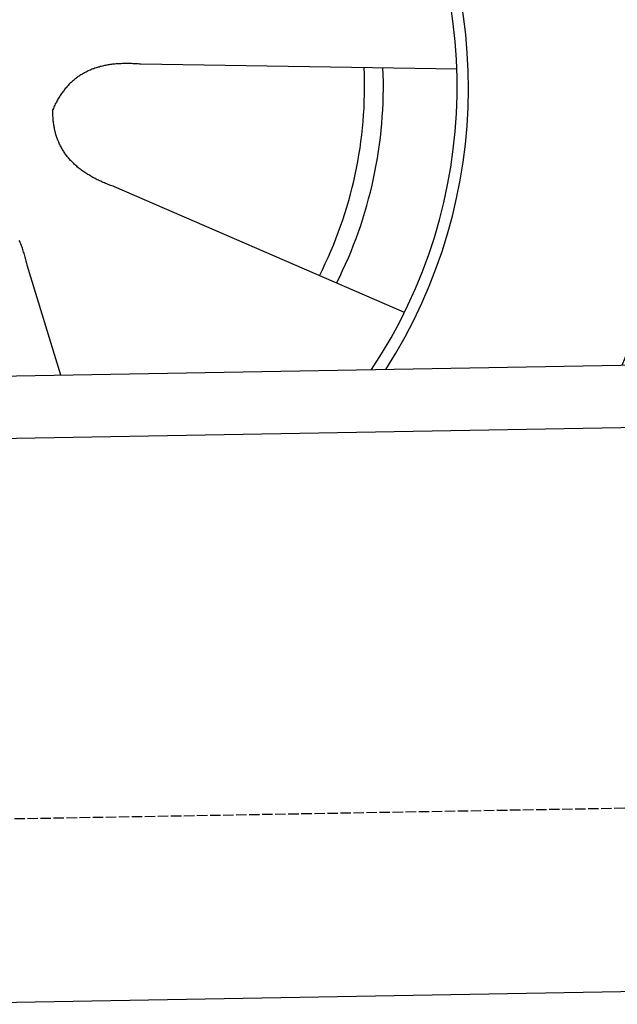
# Model space of a CAD drawing. Extents: x 562 to 7231, y 5917 to 11876.
# Tile 60 of 69: x 4796 to 5082, y 9735 to 10206. Entities that reach past the tile are written whole.
import ezdxf

# ---------------------------------------------------------------- set-up
doc = ezdxf.new("R2010")
doc.units = 0
doc.linetypes.add('GEN3', pattern=[6.25, 5, -1.25])
doc.layers.get('0').update_dxf_attribs({"linetype": 'CONTINUOUS'})
doc.layers.add('3', color=6, linetype='GEN3')
doc.layers.add('CAR', color=10, linetype='CONTINUOUS')

msp = doc.modelspace()

# ---------------------------------------------------------------- linework, layer by layer
for p, q in [((4651.048, 10033.011), (6015.84, 10056.834)), ((6011.364, 10026.751), (4656.57, 10003.103)), ((6241.042, 9760.719), (4741.27, 9734.54))]:
    msp.add_line(p, q)
at = {"layer": '3'}
msp.add_line((1175.278, 9760.296), (6230.452, 9848.534), dxfattribs=at)
at = {"layer": 'CAR'}
for p, q in [((5005.499, 10182.427), (4854.099, 10184.736)), ((4980.342, 10065.771), (4841.446, 10126.063)), ((4815.78, 10035.887), (4799.548, 10088.562))]:
    msp.add_line(p, q, dxfattribs=at)
for points in [[(4854.1, 10184.7, 0), (4853.43, 10184.8, 0), (4852.77, 10184.9, 0), (4852.11, 10184.9, 0), (4851.46, 10185, 0), (4850.81, 10185, 0), (4850.17, 10185, 0), (4849.53, 10185.1, 0), (4848.89, 10185.1, 0), (4848.26, 10185.1, 0), (4847.64, 10185.1, 0), (4847.02, 10185.1, 0), (4846.4, 10185.1, 0), (4845.79, 10185.1, 0), (4845.19, 10185.1, 0), (4844.59, 10185, 0), (4843.99, 10185, 0), (4843.4, 10185, 0), (4842.81, 10184.9, 0), (4842.23, 10184.9, 0), (4841.66, 10184.8, 0), (4841.08, 10184.8, 0), (4840.52, 10184.7, 0), (4839.95, 10184.6, 0), (4839.39, 10184.6, 0), (4838.84, 10184.5, 0), (4838.29, 10184.4, 0), (4837.75, 10184.3, 0), (4837.21, 10184.2, 0), (4836.68, 10184.1, 0), (4836.15, 10184, 0), (4835.62, 10183.8, 0), (4835.1, 10183.7, 0), (4834.59, 10183.6, 0), (4834.08, 10183.4, 0), (4833.57, 10183.3, 0), (4833.07, 10183.1, 0), (4832.57, 10183, 0), (4832.08, 10182.8, 0), (4831.59, 10182.6, 0), (4831.11, 10182.5, 0), (4830.64, 10182.3, 0), (4830.16, 10182.1, 0), (4829.7, 10181.9, 0), (4829.23, 10181.7, 0), (4828.77, 10181.5, 0), (4828.32, 10181.3, 0), (4827.87, 10181, 0), (4827.43, 10180.8, 0), (4826.99, 10180.6, 0), (4826.55, 10180.3, 0), (4826.12, 10180.1, 0), (4825.7, 10179.8, 0), (4825.28, 10179.6, 0), (4824.86, 10179.3, 0), (4824.45, 10179, 0), (4824.05, 10178.8, 0), (4823.65, 10178.5, 0), (4823.25, 10178.2, 0), (4822.86, 10177.9, 0), (4822.47, 10177.6, 0), (4822.09, 10177.3, 0), (4821.71, 10177, 0), (4821.34, 10176.7, 0), (4820.97, 10176.3, 0), (4820.61, 10176, 0), (4820.25, 10175.7, 0), (4819.89, 10175.3, 0), (4819.55, 10175, 0), (4819.2, 10174.6, 0), (4818.86, 10174.2, 0), (4818.53, 10173.9, 0), (4818.2, 10173.5, 0), (4817.87, 10173.1, 0), (4817.55, 10172.7, 0), (4817.24, 10172.3, 0), (4816.92, 10171.9, 0), (4816.62, 10171.5, 0), (4816.32, 10171.1, 0), (4816.02, 10170.7, 0), (4815.73, 10170.3, 0), (4815.44, 10169.8, 0), (4815.16, 10169.4, 0), (4814.88, 10168.9, 0), (4814.61, 10168.5, 0), (4814.34, 10168, 0), (4814.08, 10167.6, 0), (4813.82, 10167.1, 0), (4813.56, 10166.6, 0), (4813.31, 10166.1, 0), (4813.07, 10165.7, 0), (4812.83, 10165.2, 0), (4812.59, 10164.7, 0), (4812.36, 10164.2, 0), (4812.14, 10163.6, 0), (4811.92, 10163.1, 0)], [(4841.45, 10126.1, 0), (4840.81, 10126.3, 0), (4840.18, 10126.5, 0), (4839.56, 10126.7, 0), (4838.95, 10127, 0), (4838.34, 10127.2, 0), (4837.74, 10127.4, 0), (4837.15, 10127.7, 0), (4836.57, 10127.9, 0), (4835.99, 10128.1, 0), (4835.41, 10128.4, 0), (4834.85, 10128.7, 0), (4834.29, 10128.9, 0), (4833.74, 10129.2, 0), (4833.19, 10129.4, 0), (4832.66, 10129.7, 0), (4832.12, 10130, 0), (4831.6, 10130.3, 0), (4831.08, 10130.5, 0), (4830.57, 10130.8, 0), (4830.07, 10131.1, 0), (4829.57, 10131.4, 0), (4829.08, 10131.7, 0), (4828.6, 10132, 0), (4828.12, 10132.3, 0), (4827.65, 10132.6, 0), (4827.19, 10132.9, 0), (4826.74, 10133.2, 0), (4826.29, 10133.5, 0), (4825.85, 10133.9, 0), (4825.41, 10134.2, 0), (4824.99, 10134.5, 0), (4824.56, 10134.8, 0), (4824.15, 10135.2, 0), (4823.74, 10135.5, 0), (4823.34, 10135.9, 0), (4822.95, 10136.2, 0), (4822.56, 10136.5, 0), (4822.18, 10136.9, 0), (4821.81, 10137.3, 0), (4821.44, 10137.6, 0), (4821.09, 10138, 0), (4820.73, 10138.4, 0), (4820.39, 10138.7, 0), (4820.05, 10139.1, 0), (4819.72, 10139.5, 0), (4819.39, 10139.9, 0), (4819.08, 10140.2, 0), (4818.77, 10140.6, 0), (4818.46, 10141, 0), (4818.16, 10141.4, 0), (4817.87, 10141.8, 0), (4817.59, 10142.2, 0), (4817.31, 10142.6, 0), (4817.04, 10143.1, 0), (4816.78, 10143.5, 0), (4816.53, 10143.9, 0), (4816.28, 10144.3, 0), (4816.04, 10144.7, 0), (4815.8, 10145.2, 0), (4815.57, 10145.6, 0), (4815.35, 10146, 0), (4815.14, 10146.5, 0), (4814.93, 10146.9, 0), (4814.73, 10147.4, 0), (4814.53, 10147.8, 0), (4814.35, 10148.3, 0), (4814.17, 10148.8, 0), (4813.99, 10149.2, 0), (4813.83, 10149.7, 0), (4813.67, 10150.2, 0), (4813.52, 10150.6, 0), (4813.37, 10151.1, 0), (4813.23, 10151.6, 0), (4813.1, 10152.1, 0), (4812.97, 10152.6, 0), (4812.86, 10153.1, 0), (4812.74, 10153.6, 0), (4812.64, 10154.1, 0), (4812.54, 10154.6, 0), (4812.45, 10155.1, 0), (4812.37, 10155.6, 0), (4812.29, 10156.1, 0), (4812.22, 10156.6, 0), (4812.16, 10157.1, 0), (4812.1, 10157.7, 0), (4812.05, 10158.2, 0), (4812.01, 10158.7, 0), (4811.97, 10159.3, 0), (4811.95, 10159.8, 0), (4811.92, 10160.4, 0), (4811.91, 10160.9, 0), (4811.9, 10161.5, 0), (4811.9, 10162, 0), (4811.91, 10162.6, 0), (4811.92, 10163.1, 0)], [(4799.55, 10088.6, 0), (4799.4, 10089.2, 0), (4799.25, 10089.9, 0), (4799.1, 10090.5, 0), (4798.94, 10091.1, 0), (4798.78, 10091.8, 0), (4798.61, 10092.4, 0), (4798.44, 10093, 0), (4798.26, 10093.6, 0), (4798.08, 10094.2, 0), (4797.89, 10094.8, 0), (4797.7, 10095.4, 0), (4797.51, 10096, 0), (4797.31, 10096.6, 0), (4797.11, 10097.1, 0), (4796.9, 10097.7, 0), (4796.69, 10098.3, 0), (4796.47, 10098.8, 0), (4796.25, 10099.4, 0), (4796.02, 10099.9, 0), (4795.79, 10100.4, 0)]]:
    msp.add_polyline3d(points, dxfattribs=at)
for centre, radius, start, end in [((4761.06, 10173.676), 403.409, 0.03154, 193.93116), ((4761.06, 10173.676), 350, 337.64956, 206.40226), ((4761.06, 10173.676), 250, 327.29649, 162.22918), ((4760.637, 10174.19), 245, 326.36505, 161.98037), ((4760.637, 10174.19), 200.649, 333.11518, 2.54628), ((4760.637, 10174.19), 209.639, 333.262, 2.39945)]:
    msp.add_arc(centre, radius, start, end, dxfattribs=at)

doc.saveas('drawing.dxf')
